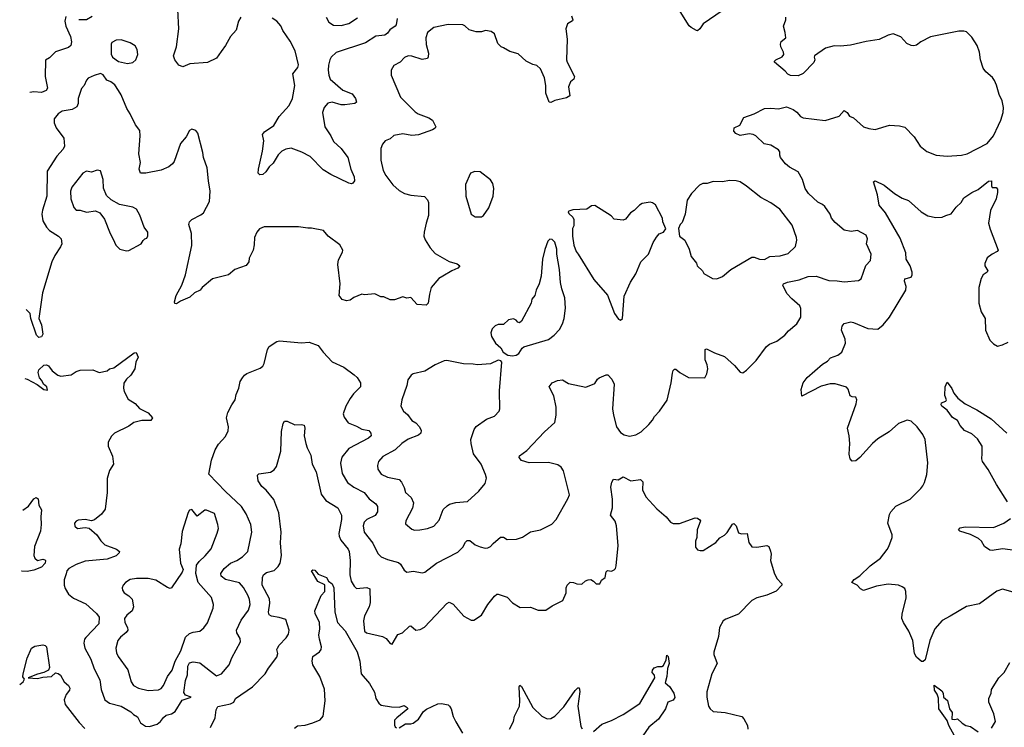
# Model space of a CAD drawing. Extents: x 2056909 to 2160450, y 827444 to 1016825.
# Tile 195 of 256: x 2058566 to 2066218, y 918871 to 924366. Entities that reach past the tile are written whole.
import ezdxf

# ---------------------------------------------------------------- set-up
doc = ezdxf.new("R2010")
doc.units = 0

msp = doc.modelspace()

# ---------------------------------------------------------------- linework, layer by layer
at = {"layer": '0CON10XD'}
for points in [[(2063853.3, 924295), (2063835, 924278.8), (2063825, 924281.2), (2063785, 924304), (2063769.5, 924319.5), (2063660.9, 924490.9)], [(2058607, 921579.4), (2058625, 921574), (2058702, 921532), (2058755, 921494.4), (2058781.7, 921488.3), (2058775.8, 921515.8), (2058750, 921535), (2058737.5, 921565), (2058720, 921585), (2058710, 921625), (2058713.9, 921646.1), (2058755, 921683.8), (2058775, 921686), (2058788.8, 921678.8), (2058818.3, 921638.3), (2058862.5, 921605), (2058885, 921598.8), (2058965, 921607.5), (2059005, 921633.3), (2059035, 921643.8), (2059135, 921646.7), (2059185, 921626.7), (2059245, 921640), (2059265, 921653.3), (2059297, 921663), (2059455, 921780), (2059471.7, 921781.7), (2059486.4, 921746.4), (2059468.8, 921705), (2059460, 921655), (2059430, 921605), (2059395, 921573.3), (2059376.1, 921543.9), (2059372, 921505), (2059377.7, 921477.7), (2059408.3, 921418.3), (2059462.5, 921385), (2059496.4, 921346.4), (2059565, 921312.5), (2059597.5, 921275), (2059585, 921252), (2059515, 921253.8), (2059452.3, 921237.7), (2059415, 921210), (2059303.3, 921155), (2059279.5, 921130.5), (2059253.3, 921085), (2059252.5, 921055), (2059288.6, 920975), (2059296, 920915), (2059264, 920865), (2059247, 920803), (2059245.8, 920695), (2059230, 920565), (2059202.5, 920525), (2059147.7, 920482.3), (2059125, 920473.3), (2059075, 920483.3), (2059020.7, 920479.3), (2059005, 920472.5), (2058993.3, 920455), (2058995, 920432.5), (2059015, 920413.8), (2059075, 920423.3), (2059105, 920417.5), (2059166.7, 920365), (2059197.7, 920317.7), (2059227.2, 920287.2), (2059318, 920255), (2059341.2, 920235), (2059338.8, 920225), (2059315, 920203.3), (2059245, 920177.3), (2059075, 920160.5), (2059003.8, 920136.2), (2058949.2, 920105), (2058933.5, 920085), (2058926.3, 920063.7), (2058912.2, 920015), (2058912.2, 919975), (2058919.3, 919949.3), (2058945.7, 919905), (2058983.6, 919873.6), (2059079.1, 919829.1), (2059162, 919755), (2059184.3, 919725), (2059181.4, 919675), (2059080.7, 919569.3), (2059070.8, 919555), (2059064.3, 919525), (2059072.9, 919485), (2059118.5, 919398.5), (2059144.4, 919325), (2059188.1, 919238.1), (2059200, 919165), (2059227.1, 919085), (2059265, 919057.9), (2059355, 919035.5), (2059429.7, 918989.7), (2059449.5, 918969.5), (2059481.2, 918951.2), (2059506.2, 918905), (2059545, 918879.4), (2059575, 918878.1), (2059633.8, 918895), (2059660, 918915), (2059683.3, 918946.7), (2059704.6, 918965.4), (2059745, 918974.3), (2059775, 918992.5), (2059829.6, 919080.4), (2059900, 919105), (2059855, 919119.4), (2059842.1, 919142.1), (2059854.8, 919235), (2059871.3, 919278.7), (2059873.6, 919345), (2059885, 919371.1), (2059915, 919379.3), (2059965, 919370.7), (2060095, 919269.2), (2060134.6, 919285.4), (2060193.3, 919356.7), (2060215, 919410), (2060283.1, 919535), (2060280.9, 919560.9), (2060252.9, 919605), (2060250, 919625), (2060287.2, 919702.8), (2060345, 919781.4), (2060356.2, 919825), (2060353, 919863), (2060341.7, 919891.7), (2060305, 919957.5), (2060273.4, 919993.4), (2060165, 920018.2), (2060131.1, 920045), (2060129.5, 920065), (2060155, 920103.1), (2060205, 920144.4), (2060255, 920166.7), (2060297.5, 920195), (2060339.2, 920235), (2060369.4, 920385), (2060361.9, 920445), (2060327.4, 920527.4), (2060288.9, 920585), (2060165, 920701.4), (2060035.9, 920835.9), (2060055.7, 920945), (2060085.8, 921025), (2060110.9, 921069.1), (2060165, 921130), (2060185.8, 921174.2), (2060188, 921205), (2060172.5, 921275), (2060184.2, 921315), (2060215, 921376.2), (2060241.2, 921415), (2060248, 921455), (2060270, 921505), (2060280, 921555), (2060296.7, 921585), (2060313.4, 921606.6), (2060331.7, 921618.3), (2060435, 921660), (2060455.5, 921674.5), (2060466.9, 921695), (2060491.4, 921805), (2060505, 921828.8), (2060563.6, 921866.4), (2060585, 921873.1), (2060755, 921856), (2060815, 921861.2), (2060885.8, 921835.8), (2060925, 921783.3), (2060995, 921710), (2061085, 921666.2), (2061166.8, 921606.8), (2061187.9, 921587.9), (2061215.8, 921545), (2061215.7, 921515), (2061160.5, 921459.5), (2061135.6, 921425), (2061101.1, 921365), (2061081.4, 921305), (2061087.9, 921277.9), (2061120, 921235), (2061185, 921208.5), (2061225, 921185.6), (2061278.6, 921175), (2061294.3, 921155), (2061298, 921135), (2061278, 921115), (2061122.9, 921035), (2061070.9, 920969.1), (2061058.3, 920921.7), (2061071.3, 920841.3), (2061112.6, 920772.6), (2061164, 920735), (2061242.9, 920695), (2061282.9, 920645), (2061334.4, 920605), (2061347.1, 920585), (2061347.5, 920545), (2061330, 920515), (2061262.9, 920485), (2061242.5, 920465), (2061235.5, 920435.5), (2061243.5, 920385), (2061310.7, 920300.7), (2061350.3, 920220.3), (2061376.2, 920195), (2061425, 920173.1), (2061510.9, 920150.9), (2061526.8, 920136.8), (2061555, 920092), (2061575, 920076), (2061625.6, 920084.4), (2061695, 920070), (2061715, 920075.6), (2061805.8, 920145), (2061970.3, 920229.7), (2062010.3, 920269.7), (2062030.3, 920309.7), (2062045, 920320.8), (2062065, 920320.8), (2062105, 920288), (2062145, 920272), (2062183, 920263), (2062205, 920264.2), (2062225, 920274), (2062245, 920298.8), (2062302.7, 920347.3), (2062325, 920346), (2062355, 920330), (2062427.6, 920332.4), (2062475, 920347.5), (2062535, 920388), (2062615, 920404.3), (2062701.4, 920448.6), (2062734.3, 920485), (2062826.9, 920645), (2062838.1, 920675), (2062792.1, 920862.1), (2062775, 920891.2), (2062748.8, 920908.8), (2062675, 920928), (2062525, 920924.5), (2062465, 920942.5), (2062447.1, 920965), (2062451.8, 920978.2), (2062508.7, 921021.3), (2062645.6, 921164.4), (2062725, 921237.5), (2062735.8, 921294.2), (2062735.8, 921355.8), (2062717.5, 921445), (2062681.2, 921515), (2062703.8, 921545), (2062745, 921564), (2062785, 921568), (2062831.7, 921541.7), (2062965, 921511.2), (2063035, 921540), (2063055.7, 921575), (2063069.2, 921585), (2063125, 921609.2), (2063138.3, 921608.3), (2063169.4, 921575), (2063185.5, 921535), (2063174.5, 921345), (2063181.5, 921295), (2063203.4, 921203.4), (2063235, 921160), (2063265, 921141.4), (2063305, 921131.4), (2063355, 921142.5), (2063395, 921166.2), (2063455, 921221.2), (2063483.8, 921255), (2063498.8, 921285), (2063538.8, 921325), (2063597.6, 921412.4), (2063628.9, 921545), (2063638.3, 921621.7), (2063645, 921642.5), (2063655, 921652.5), (2063665, 921652.5), (2063696.4, 921626.4), (2063765, 921587.5), (2063890, 921585), (2063906.7, 921615), (2063913.3, 921655), (2063910, 921685), (2063893.3, 921725), (2063893.3, 921805), (2063905, 921810), (2063965, 921778), (2064045, 921751.2), (2064121.2, 921681.2), (2064165, 921627.5), (2064185, 921623.8), (2064215.7, 921644.3), (2064289.7, 921720.3), (2064371.2, 921828.8), (2064393, 921847), (2064450.9, 921869.1), (2064513.3, 921916.7), (2064541.1, 921948.9), (2064606, 922005), (2064636, 922055), (2064635.9, 922124.1), (2064629.2, 922145), (2064567, 922197), (2064529.3, 922239.3), (2064496.7, 922305), (2064503.3, 922315), (2064532.2, 922327.8), (2064623.3, 922345), (2064695, 922370.4), (2064755, 922372.9), (2064855, 922339.4), (2064919.1, 922339.1), (2064975, 922330), (2065085, 922340), (2065105, 922354), (2065142.6, 922457.4), (2065177.8, 922495), (2065182.9, 922545), (2065146.9, 922625), (2065154.5, 922665), (2065145, 922692), (2065077.6, 922727.6), (2065029.3, 922720.7), (2064975, 922732.5), (2064905, 922792), (2064874.5, 922824.5), (2064865, 922856.7), (2064823.8, 922915), (2064805, 922931.2), (2064768.3, 922948.3), (2064697.3, 923017.3), (2064670.8, 923055), (2064650.8, 923125), (2064616, 923185), (2064549.5, 923219.5), (2064517.3, 923247.3), (2064480, 923295), (2064473.8, 923315), (2064475, 923340), (2064463.3, 923355), (2064405, 923392), (2064353, 923403), (2064286.7, 923465), (2064267.5, 923475), (2064235, 923478.8), (2064165, 923466.7), (2064131.7, 923481.7), (2064115, 923500), (2064120, 923525), (2064162.7, 923547.3), (2064195, 923606.2), (2064275, 923633.8), (2064355, 923676.7), (2064405, 923680), (2064463.6, 923673.6), (2064525, 923688.8), (2064577.7, 923667.7), (2064605, 923646.7), (2064633.3, 923615), (2064655, 923603.8), (2064825, 923584.3), (2064935, 923616.7), (2064975, 923660), (2064996.2, 923646.2), (2065015, 923617.5), (2065045, 923602.5), (2065125, 923533.8), (2065165, 923520), (2065215, 923514), (2065325, 923545.7), (2065405, 923542.5), (2065445, 923531.2), (2065517.3, 923457.3), (2065563.3, 923385), (2065615, 923343.3), (2065687.5, 923315), (2065775, 923305.7), (2065885, 923314.5), (2065930, 923325), (2066085, 923404.4), (2066135, 923463.8), (2066172.5, 923547.5), (2066191.4, 923585), (2066210, 923645), (2066211.5, 923685), (2066201.9, 923735), (2066177.1, 923785), (2066158.3, 923858.3), (2066142.7, 923892.7), (2066125.9, 923915.9), (2066075, 923960), (2066055, 923990), (2066032.2, 924055), (2066024.4, 924115), (2066007.1, 924165), (2065965, 924231.2), (2065925, 924271.2), (2065905, 924278), (2065865, 924277.5), (2065645, 924231.9), (2065569.2, 924195), (2065535, 924167.8), (2065515, 924161.9), (2065494.5, 924164.5), (2065460.9, 924180.9), (2065415, 924234), (2065355, 924256), (2065315, 924246.2), (2065245, 924211.2), (2065145, 924196.2), (2065022, 924168), (2064945, 924160.6), (2064895, 924164), (2064827.5, 924145), (2064743.6, 924086.4), (2064740, 924075), (2064746.2, 924055), (2064737.3, 924032.7), (2064655, 923947.5), (2064615, 923930), (2064557, 923933), (2064535, 923942.5), (2064515.9, 923965.9), (2064432.5, 924035), (2064433.3, 924045), (2064443.3, 924055), (2064492.3, 924077.7), (2064504, 924095), (2064502, 924115), (2064481.2, 924155), (2064478.8, 924175), (2064485, 924196.7), (2064520, 924225), (2064516.4, 924266.4), (2064502.5, 924315), (2064520, 924365), (2064520, 924385)], [(2062855.8, 924395), (2062866.2, 924365), (2062863.6, 924356.4), (2062822.5, 924335), (2062810, 924295), (2062820, 924215), (2062816.2, 924055), (2062821.2, 924035), (2062878.8, 923925), (2062872.5, 923905), (2062846.4, 923883.6), (2062831.2, 923845), (2062842.5, 923775), (2062815, 923760), (2062725, 923738.8), (2062695, 923723.3), (2062680, 923725), (2062656.2, 923795), (2062656.1, 923853.9), (2062646, 923915), (2062613.9, 923983.9), (2062585, 924010), (2062555, 924017.5), (2062502.7, 924042.7), (2062440.7, 924100.7), (2062375, 924118.8), (2062325, 924146.7), (2062307.5, 924155), (2062281.7, 924181.7), (2062257.5, 924255), (2062230, 924275), (2062185, 924282.5), (2062155, 924272.5), (2062115, 924272.5), (2062058.3, 924288.3), (2062025, 924318.8), (2062010, 924325), (2061895, 924328.6), (2061784.5, 924305.5), (2061735, 924266.7), (2061721.4, 924225), (2061725.5, 924174.5), (2061742.7, 924105), (2061741.8, 924078.2), (2061734.3, 924065), (2061695, 924056.8), (2061615, 924081.9), (2061585, 924084), (2061557.7, 924072.3), (2061523.3, 924035), (2061475, 924010), (2061453.8, 923975), (2061452, 923935), (2061526, 923765), (2061639.5, 923649.5), (2061662.5, 923635), (2061746.7, 923605), (2061775, 923586.2), (2061800, 923535), (2061795, 923523.3), (2061775, 923511.2), (2061665, 923471.2), (2061615, 923467.5), (2061545, 923480), (2061475, 923466.7), (2061445, 923440), (2061405.9, 923424.1), (2061385, 923400), (2061373.5, 923365), (2061371.8, 923275), (2061390.5, 923195), (2061411.5, 923155), (2061465, 923084.2), (2061515, 923038.6), (2061556.7, 923015), (2061605, 923002), (2061711.7, 922991.7), (2061736.8, 922966.8), (2061742.5, 922945), (2061744, 922845), (2061724, 922785), (2061710, 922715), (2061708.1, 922685), (2061716.6, 922656.6), (2061756, 922595), (2061795, 922550.8), (2061905, 922488), (2061965, 922471.2), (2061987.5, 922455), (2061972.5, 922435), (2061924.3, 922415.7), (2061855, 922374), (2061823.3, 922356.7), (2061764.3, 922285), (2061750, 922235), (2061740, 922165), (2061725, 922150), (2061655, 922153.3), (2061605, 922207.5), (2061575, 922203.3), (2061545, 922212.5), (2061479.3, 922190.7), (2061445, 922190), (2061395, 922213.3), (2061373.6, 922213.6), (2061325, 922237.5), (2061245, 922230), (2061225, 922233.3), (2061162.3, 922207.7), (2061135, 922187.5), (2061105, 922182.5), (2061073.6, 922193.6), (2061050, 922225), (2061056.7, 922315), (2061038.8, 922465), (2061045, 922500), (2061075, 922560), (2061076.7, 922575), (2061055, 922617.5), (2060962.5, 922685), (2060928.3, 922728.3), (2060835, 922747.5), (2060805, 922746), (2060733.9, 922756.1), (2060465, 922756.2), (2060429.2, 922740.8), (2060409.2, 922715), (2060392, 922675), (2060388, 922618), (2060380, 922575), (2060348.8, 922515), (2060345.8, 922484.2), (2060325, 922456.2), (2060237.5, 922425), (2060190, 922385), (2060065, 922353.8), (2059985, 922286.7), (2059967.5, 922265), (2059926, 922244), (2059888.3, 922211.7), (2059815, 922180), (2059785, 922160), (2059771.7, 922161.7), (2059770, 922175), (2059783.3, 922225), (2059826.2, 922305), (2059854, 922385), (2059903, 922613), (2059902, 922705), (2059880, 922775), (2059886.7, 922795), (2059905, 922813.8), (2059975, 922849.2), (2059994, 922865), (2060041.2, 922955), (2060046, 923035), (2060034.3, 923115), (2060022.9, 923215), (2059995.8, 923295), (2059990.6, 923335), (2059951.4, 923485), (2059935, 923505.8), (2059905, 923516), (2059886.7, 923505), (2059860.8, 923455), (2059815.5, 923404.5), (2059766.2, 923265), (2059753.9, 923246.1), (2059725, 923223.3), (2059665, 923198), (2059545.8, 923174.2), (2059504.3, 923174.3), (2059494.3, 923205), (2059505.7, 923255.7), (2059491.4, 923325), (2059502.9, 923465), (2059500.8, 923505), (2059465, 923550), (2059425, 923634), (2059398.1, 923675), (2059353.6, 923783.6), (2059332.9, 923815), (2059305, 923861.2), (2059275, 923883.3), (2059243.3, 923895), (2059215, 923937.5), (2059195, 923947.5), (2059145, 923933.3), (2059099.3, 923910.7), (2059085, 923897.5), (2059066.7, 923855), (2059047.3, 923832.7), (2059019.4, 923755), (2059020, 923715), (2059009.6, 923690.4), (2058975, 923667.9), (2058895, 923654.5), (2058866, 923634), (2058832.9, 923595), (2058833.1, 923565), (2058848.9, 923525), (2058908.9, 923445), (2058914.4, 923385), (2058905, 923360), (2058855.7, 923305), (2058780, 923190), (2058777.5, 922995), (2058742.4, 922887.6), (2058739.5, 922855), (2058746.9, 922805), (2058773.6, 922753.6), (2058797.6, 922727.6), (2058868.8, 922685), (2058888.8, 922665), (2058894, 922625), (2058882.5, 922602.5), (2058839.2, 922535), (2058815.8, 922485), (2058742.5, 922245), (2058716, 922045), (2058736.2, 921995), (2058746.2, 921925), (2058735, 921902.5), (2058715, 921897.5), (2058697.5, 921915), (2058653.8, 922045), (2058647.5, 922085), (2058616.2, 922114.2)], [(2058925, 924390), (2058916.2, 924355), (2058926, 924315), (2058960.8, 924235), (2058969.2, 924195), (2058964.3, 924165.7), (2058945, 924150), (2058845, 924115.7), (2058799.1, 924070.9), (2058767.3, 924052.7), (2058764.4, 923925.6), (2058782.5, 923835), (2058773.2, 923816.8), (2058735, 923800.6), (2058675, 923804.4), (2058645.3, 923800.1)], [(2059128.2, 924391.8), (2059085, 924365.7), (2059025, 924366)], [(2060283.8, 924385), (2060265.9, 924354.1), (2060248.8, 924285), (2060203.7, 924236.3), (2060164.4, 924165), (2060130.7, 924119.3), (2060095, 924067.5), (2060025, 924032.5), (2059887.5, 924022.5), (2059835, 924000.8), (2059803.7, 924013.7), (2059771.3, 924055), (2059760.5, 924085), (2059785.5, 924155), (2059803.1, 924295), (2059794.4, 924444.4)], [(2060947.8, 924385), (2060967.9, 924347.9), (2061005, 924324.5), (2061065, 924320), (2061125, 924336.4), (2061190.6, 924379.4)], [(2064025, 924434), (2063878.8, 924335), (2063853.3, 924295)], [(2061498.9, 924375), (2061493.3, 924326.7), (2061485.5, 924314.5), (2061443.2, 924286.8), (2061425, 924261.2), (2061403.3, 924245), (2061335, 924237.3), (2061253.4, 924186.6), (2061025, 924111.1), (2060986.9, 924075), (2060976.5, 924055), (2060965, 924012.5), (2060962.7, 923975), (2060967.8, 923935), (2060979.4, 923905), (2061078.6, 923818.6), (2061149.3, 923789.3), (2061176, 923755), (2061183.3, 923725), (2061170, 923715), (2061094.3, 923704.3), (2061065, 923705.7), (2060995, 923724.2), (2060961.9, 923718.1), (2060932, 923685), (2060920, 923645), (2060937.8, 923535), (2060984.6, 923465), (2061005, 923419.2), (2061064, 923365), (2061117.5, 923295), (2061140, 923205), (2061166.2, 923145), (2061167.5, 923115), (2061155, 923097.5), (2061145, 923092.5), (2061125, 923096.7), (2060985, 923164), (2060925, 923200), (2060822.6, 923302.6), (2060757.8, 923337.8), (2060675, 923368.1), (2060635, 923361.4), (2060604.2, 923345), (2060574, 923316), (2060535, 923252), (2060505.6, 923224.4), (2060478.8, 923185), (2060455, 923163.8), (2060431.2, 923161.2), (2060420, 923175), (2060422.5, 923205), (2060452.9, 923345), (2060464, 923425), (2060452, 923475), (2060468, 923495), (2060540, 923545), (2060582.9, 923615), (2060659.7, 923700.3), (2060687.1, 923755), (2060704.4, 923855), (2060687.9, 923945), (2060727.8, 923995), (2060733.3, 924015), (2060706.8, 924125), (2060668.5, 924198.5), (2060611.4, 924281.4), (2060595, 924318.8), (2060565.6, 924355.6), (2060528.7, 924378.7)], [(2059405, 924026), (2059445, 924033.8), (2059470, 924055), (2059484, 924095), (2059480, 924135), (2059462.7, 924162.7), (2059425.8, 924185.8), (2059355, 924210), (2059315, 924208), (2059281.4, 924188.6), (2059276.2, 924175), (2059278.3, 924098.3), (2059287.5, 924075), (2059335, 924041.2), (2059405, 924026)], [(2059395, 922572), (2059415, 922574), (2059510, 922625), (2059525, 922650), (2059540, 922665), (2059555, 922670), (2059563, 922687), (2059563.3, 922715), (2059534.4, 922754.4), (2059499.1, 922849.1), (2059473.3, 922893.3), (2059445, 922909.4), (2059342, 922932), (2059277.1, 922967.1), (2059239.7, 922999.7), (2059217, 923057), (2059215.7, 923125), (2059193, 923193), (2059167, 923197), (2059125, 923182), (2059085, 923188.6), (2059057.1, 923175), (2058970.8, 923065), (2058961.9, 923035), (2058964.5, 922974.5), (2058987, 922907), (2059005, 922886.2), (2059035, 922886), (2059085, 922870), (2059155, 922882), (2059188.8, 922865), (2059225.6, 922815.6), (2059268.8, 922705), (2059292.3, 922662.3), (2059313.3, 922615), (2059345, 922583.3), (2059395, 922572)], [(2062155, 922834), (2062171.2, 922845), (2062212.5, 922905), (2062245.7, 922995), (2062252, 923055), (2062243.8, 923095), (2062225, 923123.3), (2062145, 923183.3), (2062103.9, 923186.1), (2062070, 923175), (2062031.2, 923085), (2062032.5, 922995), (2062075.9, 922855.9), (2062105, 922836.2), (2062155, 922834)], [(2063985, 922353.3), (2064028.3, 922371.7), (2064093.3, 922425), (2064255, 922520.8), (2064275, 922522.5), (2064315, 922506), (2064355, 922502.9), (2064395, 922525.8), (2064477.1, 922532.9), (2064539.5, 922550.5), (2064596.2, 922605), (2064605.8, 922654.2), (2064604, 922675), (2064569.7, 922769.7), (2064474.2, 922895), (2064405, 922944.3), (2064325, 922985.8), (2064215, 923074.2), (2064165, 923105.6), (2064135, 923114.4), (2064085, 923117.1), (2064025, 923107.8), (2063955, 923108.6), (2063910, 923095), (2063875, 923093.8), (2063848.3, 923081.7), (2063786.7, 923015), (2063753.3, 922965), (2063737.5, 922855), (2063715, 922790), (2063700, 922775), (2063687.5, 922745), (2063693.3, 922685), (2063735, 922653.3), (2063768, 922585), (2063785, 922527.5), (2063826.1, 922476.1), (2063832.5, 922455), (2063872.5, 922415), (2063882.5, 922395), (2063950, 922355), (2063985, 922353.3)], [(2066305, 919916), (2066205, 919944), (2066161.2, 919928.8), (2066025, 919830), (2065925, 919809.2), (2065797.5, 919735), (2065735, 919698.8), (2065677.5, 919635), (2065638.6, 919545), (2065604.1, 919395.9), (2065588.3, 919381.7), (2065575, 919381.2), (2065536.7, 919415), (2065521.2, 919445), (2065507.5, 919545), (2065476.8, 919616.8), (2065434.2, 919685), (2065422.5, 919715), (2065425, 919750), (2065456.2, 919875), (2065453.3, 919925), (2065445, 919947.5), (2065425, 919962.5), (2065395, 919973.3), (2065315, 919981.2), (2065225, 919968), (2065125, 919933.3), (2065100, 919945), (2065074.3, 919974.3), (2065034.2, 919995), (2065051.2, 920018.8), (2065095, 920047.5), (2065175.7, 920124.3), (2065255.5, 920184.5), (2065307.8, 920252.2), (2065322, 920275), (2065346.2, 920345), (2065346.2, 920365), (2065313.8, 920455), (2065327.3, 920522.7), (2065337.5, 920545), (2065375, 920587.5), (2065486.8, 920643.2), (2065570, 920725), (2065586.2, 920745), (2065597.3, 920772.7), (2065616.2, 920835), (2065623.8, 920925), (2065603.8, 921105), (2065585.7, 921145.7), (2065541.2, 921205), (2065495, 921248), (2065464.2, 921255.8), (2065395, 921228.8), (2065324.3, 921165.7), (2065235, 921110), (2065194, 921075), (2065096.2, 920965), (2065065, 920940), (2065037, 920937), (2065020, 920955), (2065012.3, 920992.3), (2065018, 921075), (2065013.8, 921135), (2065000, 921195), (2065067.3, 921382.7), (2065071.2, 921415), (2065063.6, 921433.6), (2065035, 921436.2), (2065020, 921445), (2065005.9, 921495.9), (2064992.7, 921512.7), (2064905, 921537.5), (2064865, 921539.2), (2064795, 921518.9), (2064645, 921442.5), (2064640, 921495), (2064656.2, 921545), (2064685, 921586), (2064805, 921692), (2064843.3, 921715), (2064868.8, 921741.2), (2064925, 921760.8), (2064955, 921783.8), (2064983.8, 921855), (2064981.2, 921885), (2064953.8, 921955), (2064958.8, 921985), (2064972.7, 922007.3), (2065025, 922019.2), (2065047.5, 922015), (2065157.7, 921967.7), (2065235, 921963.8), (2065278.1, 921995), (2065326.1, 922055), (2065452.7, 922265), (2065455.4, 922295), (2065442.9, 922335), (2065445, 922353.3), (2065493.6, 922366.4), (2065502.5, 922385), (2065502.5, 922405), (2065485.4, 922455.4), (2065455.7, 922505), (2065452.9, 922555), (2065408, 922668), (2065295.8, 922865), (2065246.7, 922925), (2065233.3, 923005), (2065202, 923108), (2065215, 923113.3), (2065285, 923081.2), (2065365, 923016.7), (2065425, 922980), (2065475, 922962.5), (2065573.2, 922873.2), (2065625, 922843.8), (2065685, 922828.8), (2065735, 922833.3), (2065763.8, 922846.2), (2065805, 922857.5), (2065845, 922911.2), (2065883.3, 922945), (2065905, 922983.3), (2065965, 923024.2), (2066015, 923047.1), (2066095, 923112.5), (2066117.5, 923115), (2066117.5, 923075), (2066123.6, 923063.6), (2066155, 923062.5), (2066165, 923050), (2066166.2, 923025), (2066154.1, 922975.9), (2066111.2, 922885), (2066096.7, 922785), (2066108.3, 922738.3), (2066170, 922575), (2066163.3, 922565), (2066124.4, 922545.6), (2066085, 922516.2), (2066067, 922473), (2066065.7, 922455), (2066089.2, 922415), (2066086.2, 922405), (2066055, 922384), (2066039.2, 922355), (2066021.4, 922285), (2066019.4, 922165), (2066037.9, 922097.9), (2066069.2, 922045), (2066071.2, 921955), (2066105, 921877.5), (2066135, 921847.5), (2066165, 921830), (2066205, 921840), (2066247.3, 921862.7)], [(2063235, 922032.5), (2063250, 922045), (2063265, 922220), (2063312.3, 922327.7), (2063355, 922392.5), (2063394.2, 922485.8), (2063453.8, 922545), (2063490, 922635), (2063515, 922677.5), (2063535, 922703.3), (2063570, 922715), (2063587, 922743), (2063563.3, 922795), (2063562.5, 922825), (2063507.3, 922927.3), (2063485, 922943.3), (2063465, 922948.8), (2063405, 922937.5), (2063383.6, 922926.4), (2063342.5, 922885), (2063314.1, 922865.9), (2063275, 922816.7), (2063255, 922808.8), (2063187.3, 922817.3), (2063162.1, 922842.1), (2063035, 922923.3), (2063009.3, 922920.7), (2062975, 922894), (2062865, 922888.8), (2062835, 922880), (2062830, 922875), (2062835, 922860), (2062865, 922832.5), (2062873.3, 922815), (2062872.5, 922765), (2062862.5, 922745), (2062863.3, 922685), (2062873.3, 922615), (2062891.2, 922565), (2062906.7, 922545), (2063028.3, 922348.3), (2063135.5, 922225.5), (2063188, 922085), (2063220.5, 922040.5), (2063235, 922032.5)], [(2062395, 921754.3), (2062425, 921760.8), (2062445, 921772.5), (2062470.8, 921815), (2062485, 921826), (2062675, 921881.2), (2062718.8, 921915), (2062761.3, 921958.7), (2062785.7, 922005), (2062797.1, 922045), (2062807.1, 922125), (2062804, 922205), (2062780, 922275), (2062770, 922325), (2062762.5, 922425), (2062740, 922545), (2062740, 922585), (2062725, 922637.5), (2062705, 922660), (2062685, 922662.5), (2062670, 922645), (2062647.7, 922582.3), (2062630, 922505), (2062618.8, 922375), (2062603.8, 922315), (2062580, 922265), (2062570, 922225), (2062547.5, 922195), (2062540, 922165), (2062465.7, 922024.3), (2062449.3, 922010.7), (2062438, 922018), (2062425, 922033.3), (2062405, 922043.3), (2062365, 922036.2), (2062325, 922000), (2062285, 922000), (2062261.7, 921988.3), (2062237.5, 921965), (2062227.5, 921935), (2062233.8, 921905), (2062264.2, 921854.2), (2062305, 921817.5), (2062324.1, 921784.1), (2062359.7, 921759.7), (2062395, 921754.3)], [(2061635, 920402.5), (2061675, 920404.3), (2061735.7, 920414.3), (2061785, 920433.8), (2061825, 920478.8), (2061858.5, 920561.5), (2061888.7, 920591.3), (2061906.7, 920603.3), (2061955, 920617.5), (2062045.5, 920624.5), (2062135.5, 920704.5), (2062183.8, 920765), (2062193.3, 920805), (2062186, 920835), (2062152, 920915), (2062093.2, 920993.2), (2062073.6, 921073.6), (2062073.3, 921105), (2062097.5, 921182.5), (2062113, 921207), (2062195, 921264), (2062255, 921286.7), (2062293.3, 921325), (2062298.8, 921345), (2062294.2, 921484.2), (2062312.5, 921705), (2062305, 921717.5), (2062285, 921722.5), (2062225, 921693.3), (2062125, 921686), (2062089.5, 921690.5), (2062015, 921692.5), (2061885, 921718.8), (2061865, 921716), (2061795, 921686), (2061715, 921635.7), (2061624.5, 921615.5), (2061609.2, 921605), (2061582.1, 921567.9), (2061574.4, 921525), (2061535.6, 921415), (2061528.6, 921365), (2061550, 921325), (2061580.9, 921300.9), (2061614.4, 921254.4), (2061646, 921235), (2061673.8, 921205), (2061686.2, 921175), (2061683.3, 921155), (2061665, 921140), (2061585, 921109.4), (2061536.1, 921073.9), (2061485, 921024.2), (2061387.6, 920972.4), (2061356, 920935), (2061347.3, 920902.7), (2061348.6, 920875), (2061375, 920837.1), (2061425, 920813.3), (2061515, 920794.2), (2061534.2, 920775), (2061554.1, 920734.1), (2061563.3, 920695), (2061608.8, 920655), (2061627.5, 920615), (2061618.7, 920571.3), (2061566.7, 920475), (2061565, 920450), (2061615, 920410), (2061635, 920402.5)], [(2066241.9, 920621.9), (2066157.1, 920755), (2066093.7, 920873.7), (2066050, 920935), (2066043.1, 920955), (2066045.7, 920995.7), (2066045.6, 921055), (2066009.7, 921109.7), (2065965, 921150.9), (2065908.1, 921175), (2065875, 921214.2), (2065853.4, 921253.4), (2065815, 921275.8), (2065775, 921333.8), (2065732.5, 921365), (2065727.5, 921375), (2065730.7, 921389.3), (2065765, 921402.5), (2065770, 921415), (2065757, 921447), (2065757.5, 921515), (2065775, 921550), (2065810.5, 921500.5), (2065826.7, 921465), (2065857.3, 921427.3), (2065913, 921383), (2066005, 921336.2), (2066116.7, 921265), (2066237.5, 921155)], [(2060049.7, 918870.3), (2060084.6, 918945.4), (2060092.6, 919007.4), (2060105, 919031.2), (2060205, 919053.8), (2060230, 919065), (2060243.8, 919095), (2060375.7, 919184.3), (2060473.4, 919286.6), (2060499.5, 919330.5), (2060564.2, 919415), (2060573.1, 919445), (2060565.6, 919475), (2060568.9, 919485), (2060582.6, 919507.4), (2060638.1, 919565), (2060654.4, 919595), (2060659.4, 919625), (2060635, 919707.1), (2060583.5, 919723.5), (2060523.6, 919733.6), (2060504.5, 919745), (2060500, 919765), (2060510.9, 919835), (2060508.1, 919868.1), (2060451.8, 919975), (2060454.1, 920035), (2060460.9, 920055), (2060485, 920073.3), (2060545, 920088), (2060575, 920118.8), (2060590, 920145), (2060601.9, 920205), (2060592, 920302), (2060599.1, 920385), (2060580.5, 920535), (2060540.9, 920640.9), (2060481.7, 920711.7), (2060448.3, 920741.7), (2060420, 920785), (2060415, 920830), (2060425, 920838.8), (2060515, 920852.5), (2060545, 920870), (2060563.1, 920895), (2060595.5, 921015), (2060601.1, 921168.9), (2060615, 921230), (2060625, 921247.5), (2060645, 921247.5), (2060705, 921218.8), (2060755, 921221.2), (2060776, 921216), (2060783.3, 921195), (2060777.5, 921135), (2060790.8, 921075), (2060800.5, 921040.5), (2060830, 920985), (2060838, 920915), (2060869.4, 920855), (2060910, 920680), (2060945, 920632.5), (2061038.8, 920575), (2061068.3, 920518.3), (2061068.1, 920485), (2061046.7, 920375), (2061048.1, 920355), (2061061.4, 920325), (2061117.8, 920255), (2061127.3, 920235), (2061133.4, 920165), (2061131.5, 920055), (2061143.1, 920005), (2061165, 919966.7), (2061185, 919948.8), (2061265, 919956.9), (2061287.5, 919945), (2061290.4, 919839.6), (2061282.5, 919805), (2061245, 919736.7), (2061238.3, 919698.3), (2061247.1, 919617.1), (2061261.2, 919605), (2061386.8, 919576.8), (2061415, 919561.2), (2061445, 919522.5), (2061460, 919515), (2061505, 919591.2), (2061540, 919605), (2061595, 919656.7), (2061605, 919657.5), (2061645, 919624), (2061678.8, 919631.2), (2061711.7, 919648.3), (2061885, 919832), (2061905, 919841.2), (2061935, 919826.7), (2062017.5, 919735), (2062075, 919703.3), (2062095, 919702.5), (2062155, 919742.5), (2062203.8, 919825), (2062255, 919888.8), (2062275, 919904), (2062285, 919905.8), (2062355, 919881.2), (2062395, 919837.5), (2062455, 919801.2), (2062535, 919803.3), (2062595, 919780), (2062655, 919780), (2062705, 919813.3), (2062787.5, 919855), (2062813.8, 919915), (2062813.8, 919955), (2062820, 919975), (2062845, 919996.7), (2062870, 919995), (2062895, 919983.8), (2062935, 919983.3), (2062963, 920007), (2062983.6, 920016.4), (2063005, 920017.5), (2063026.4, 920006.4), (2063047.5, 919985), (2063075.6, 919984.4), (2063087, 920013), (2063117.5, 920035), (2063125, 920077.5), (2063135, 920087.5), (2063165, 920082.5), (2063185, 920092.5), (2063197.5, 920105), (2063202.5, 920125), (2063217.7, 920282.3), (2063205.6, 920435.6), (2063195, 920472.5), (2063157, 920517), (2063174, 920575), (2063173, 920643), (2063160, 920735), (2063168.8, 920775), (2063181.7, 920798.3), (2063216.4, 920793.6), (2063255, 920816.2), (2063315, 920783.8), (2063390, 920795), (2063408, 920778), (2063406, 920715), (2063431.2, 920661.2), (2063517.3, 920567.3), (2063591.2, 920505), (2063625, 920463.3), (2063645, 920453.3), (2063695, 920454), (2063815, 920497.1), (2063835, 920494), (2063852.3, 920482.3), (2063856.2, 920475), (2063831.2, 920405), (2063827.5, 920345), (2063817.5, 920315), (2063818.3, 920268.3), (2063835, 920250), (2063855, 920242.5), (2063877, 920243), (2063977.5, 920305), (2064008.3, 920341.7), (2064045, 920363.3), (2064065, 920383.3), (2064105, 920447.5), (2064115, 920452.5), (2064133.3, 920435), (2064151.7, 920381.7), (2064175, 920373.8), (2064220, 920375), (2064232.5, 920305), (2064255, 920272.5), (2064295, 920270), (2064373, 920283), (2064387.5, 920275), (2064402.5, 920237.5), (2064406.2, 920215), (2064401.2, 920165), (2064429.5, 920069.5), (2064450, 920025), (2064490, 919985), (2064490, 919975), (2064445, 919928.8), (2064373.9, 919896.1), (2064295, 919876.2), (2064255, 919856.2), (2064151.7, 919748.3), (2064055, 919710.8), (2064033.4, 919696.6), (2064004.4, 919645.6), (2063997.1, 919575), (2063960, 919455), (2063961.2, 919435), (2063987.5, 919365), (2063944.4, 919285), (2063907.5, 919145), (2063906, 919105), (2063920, 919035), (2063933.2, 919013.2), (2063955, 918994.2), (2064050, 918985), (2064177.5, 918955), (2064195, 918937.5), (2064223.3, 918885), (2064223.8, 918855)], [(2058589.5, 920557.2), (2058635, 920589.2), (2058675.8, 920645), (2058695, 920654.3), (2058710.8, 920645), (2058715.9, 920595.9), (2058735, 920560), (2058730, 920505), (2058734.3, 920445), (2058727.5, 920395), (2058680.6, 920275), (2058676, 920205), (2058685, 920183.3), (2058705, 920166.7), (2058745, 920176.9), (2058762.5, 920172.5), (2058768, 920165), (2058764, 920145), (2058736, 920115), (2058675, 920091.9), (2058625, 920080.6), (2058582.4, 920082.4), (2058581.3, 920082.2)], [(2059565, 919156.5), (2059645, 919162.2), (2059665, 919173.1), (2059683.6, 919195), (2059713.7, 919266.3), (2059750, 919315), (2059775.4, 919385), (2059817.7, 919465), (2059855, 919569.4), (2059885, 919598.9), (2059915, 919610), (2059965, 919616.2), (2059997.7, 919642.3), (2060025, 919682.5), (2060068.6, 919795), (2060071.4, 919825), (2060057.4, 919877.4), (2059953.8, 919995), (2059935.8, 920065), (2059941.5, 920128.5), (2059961.5, 920158.5), (2060008.9, 920201.1), (2060054.4, 920255.6), (2060102.1, 920377.9), (2060110, 920415), (2060107.1, 920445), (2060080.5, 920530.5), (2060017.3, 920557.3), (2060005, 920556), (2059945, 920510), (2059905, 920562.5), (2059885, 920557.5), (2059875, 920540), (2059827.7, 920392.3), (2059819.2, 920295), (2059805.9, 920254.1), (2059816.2, 920145), (2059836.2, 920095), (2059830, 920075), (2059745.7, 919954.3), (2059735, 919948.8), (2059715, 919956), (2059625, 920013.8), (2059564.1, 920025.9), (2059475, 920025.8), (2059425, 920019.2), (2059388.8, 919995), (2059371.2, 919975), (2059363.8, 919955), (2059366.2, 919935), (2059378.8, 919915), (2059415, 919892.5), (2059441.4, 919865), (2059451.1, 919805), (2059439.4, 919775), (2059399.5, 919740.5), (2059381.1, 919715), (2059383.6, 919685), (2059404.4, 919645), (2059407.8, 919625), (2059393.9, 919606.1), (2059348.8, 919571.2), (2059329.5, 919545), (2059314.3, 919485), (2059318.1, 919448.1), (2059330.5, 919420.5), (2059406.1, 919316.1), (2059431.9, 919225), (2059450, 919195), (2059488.8, 919175), (2059565, 919156.5)], [(2066303.6, 920243.6), (2066205, 920256.9), (2066125, 920243.5), (2066105, 920245.5), (2066064.4, 920275), (2066040, 920315), (2066016.5, 920336.5), (2065955, 920367.3), (2065872.5, 920395), (2065862.5, 920405), (2065875, 920418.8), (2065915, 920428.6), (2066135, 920422.5), (2066215, 920456), (2066266.8, 920493.2)], [(2060702.5, 918865), (2060725, 918883.3), (2060785, 918886), (2060845, 918904.1), (2060902, 918928), (2060925, 918956.7), (2060939.6, 919075), (2060936.3, 919166.3), (2060898, 919265), (2060843.8, 919355), (2060838, 919385), (2060845, 919420), (2060895, 919456.2), (2060909.2, 919475), (2060911.4, 919495), (2060895.9, 919554.1), (2060890.6, 919585), (2060899.6, 919635), (2060896.2, 919685), (2060863.1, 919755), (2060860.8, 919775), (2060910, 919895), (2060938.8, 919925), (2060937.5, 919977.5), (2060883.1, 920003.1), (2060834.3, 920085), (2060845, 920094), (2060860.3, 920090.3), (2060885, 920058.8), (2060950, 920035), (2060966.7, 920006.7), (2060995, 919984.2), (2061008.5, 919955), (2061014.5, 919764.5), (2061036.7, 919685), (2061095, 919618.9), (2061187.9, 919457.9), (2061210, 919385), (2061221.1, 919285), (2061285, 919211.2), (2061323, 919143), (2061333.1, 919095), (2061357.2, 919057.2), (2061375, 919041.4), (2061455, 919028.6), (2061515, 919028.1), (2061555, 919038.8), (2061576.7, 919025), (2061582.5, 919015), (2061496.7, 918945), (2061480, 918925), (2061478.3, 918888.3), (2061483.6, 918873.6), (2061495, 918867.5)], [(2058566.2, 919202.6), (2058594.3, 919225), (2058603.6, 919243.6), (2058591.8, 919261.8), (2058592.7, 919285), (2058625, 919406.7), (2058658.6, 919485), (2058685, 919500.8), (2058745, 919510), (2058765, 919506.7), (2058775.7, 919495), (2058796.7, 919335), (2058788.8, 919315), (2058753.3, 919295), (2058705, 919283.6), (2058633.3, 919255), (2058705, 919249.4), (2058745, 919261.2), (2058813.8, 919266.2), (2058845, 919292.9), (2058865, 919288.6), (2058884, 919275), (2058911.4, 919225), (2058944.6, 919194.6), (2058955.8, 919175), (2058952.2, 919157.8), (2058928.6, 919125), (2058910.8, 919085), (2058918.3, 919048.3), (2059028, 918908), (2059071.7, 918861.7)], [(2063025, 918838), (2063091.2, 918895), (2063165.6, 918924.4), (2063255, 918970), (2063384.7, 919055.3), (2063502.5, 919255), (2063500, 919275), (2063481.2, 919295), (2063484, 919315), (2063498, 919332), (2063525, 919343.3), (2063557, 919343), (2063569.3, 919350.7), (2063591.2, 919395), (2063595, 919430), (2063605, 919420), (2063613.8, 919365), (2063601.7, 919328.3), (2063596.1, 919263.9), (2063583.3, 919215), (2063615, 919186.7), (2063650.8, 919135), (2063656.8, 919103.2), (2063645, 919081.2), (2063603.8, 919065), (2063584.2, 919015), (2063531.9, 918935), (2063455, 918871.9), (2063408.6, 918805)], [(2066120, 918865), (2066150, 918915), (2066138, 918975), (2066098, 919065), (2066099.2, 919095), (2066116, 919135), (2066118.8, 919165), (2066176.7, 919255), (2066216.7, 919295), (2066261.2, 919375)], [(2062373.3, 918855), (2062403.8, 918915), (2062412.3, 918957.7), (2062450, 919035), (2062454, 919076), (2062446.7, 919185), (2062453.3, 919196.7), (2062465, 919186.7), (2062555, 919023.8), (2062625, 918956.7), (2062665, 918937.5), (2062695, 918940), (2062723.9, 918956.1), (2062795, 919030), (2062883.6, 919156.4), (2062905, 919176.7), (2062915, 919177.5), (2062920.5, 919149.5), (2062904.1, 919035.9), (2062927.7, 918877.7), (2062938.3, 918858.3)], [(2065832.5, 918805), (2065786.7, 918885), (2065773.6, 918923.6), (2065708.8, 919015), (2065707.7, 919097.7), (2065697.7, 919127.7), (2065675, 919160), (2065672.5, 919197.5), (2065733.3, 919155), (2065743.8, 919135), (2065746.7, 919105), (2065777.8, 919077.8), (2065792.5, 919015), (2065812, 918985), (2065810, 918935), (2065835, 918930), (2065855, 918937.5), (2065891.7, 918901.7), (2065920, 918885), (2065955, 918876.7), (2066015, 918836.7)], [(2061515, 918867.5), (2061563.6, 918896.4), (2061605, 918896.7), (2061625, 918903.3), (2061666.2, 918935), (2061705.7, 918994.3), (2061727.9, 919012.1), (2061815, 919052.1), (2061845, 919055.5), (2061895, 919046), (2061906.7, 919035), (2061918.8, 919015), (2061934.1, 918954.1), (2061955, 918912.5), (2062007.5, 918825)]]:
    msp.add_lwpolyline(points, dxfattribs=at)

doc.saveas('drawing.dxf')
